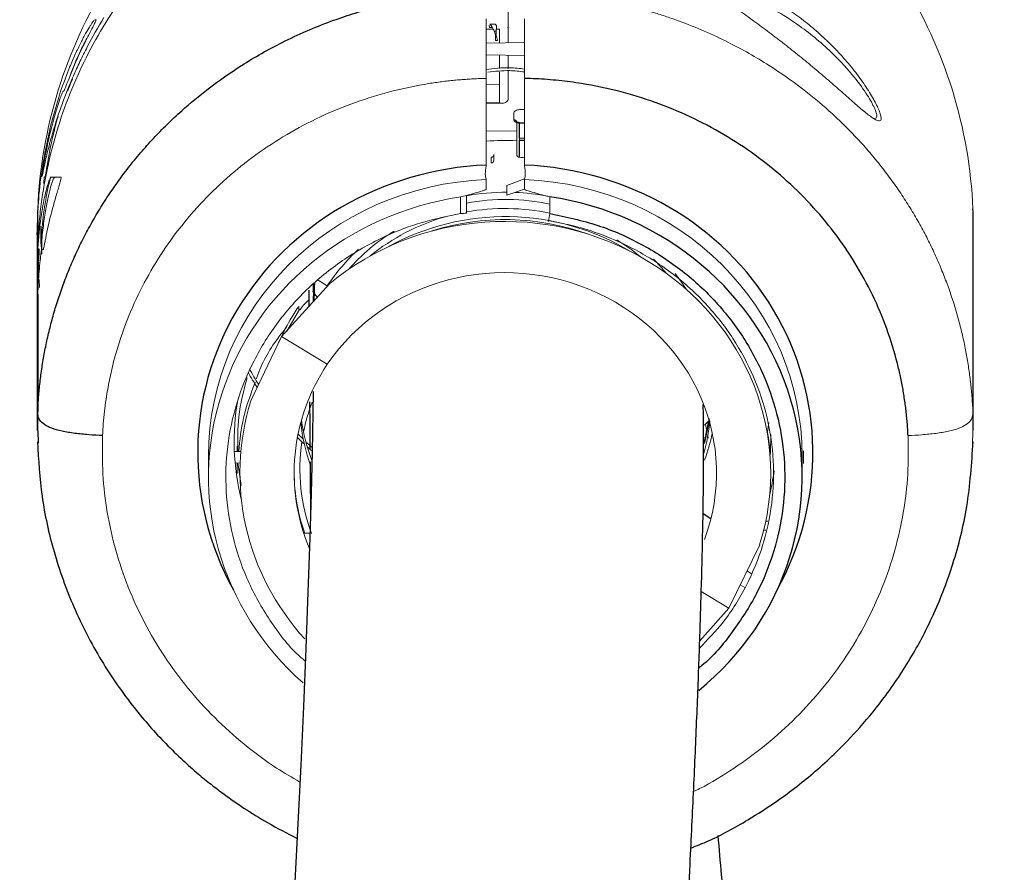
# Model space of a CAD drawing. Header units: millimetres. Extents: x 6 to 425, y 6 to 273.
# Tile 26 of 103: x 153.02 to 155.89, y 173.23 to 175.71. Entities that reach past the tile are written whole.
import ezdxf

# ---------------------------------------------------------------- set-up
doc = ezdxf.new("R2010")
doc.units = ezdxf.units.MM

msp = doc.modelspace()

# ---------------------------------------------------------------- linework, layer by layer
at = {"color": 144, "linetype": 'Continuous', "lineweight": 18}
for p, q in [((154.442, 175.816), (154.442, 175.6478)), ((154.3985, 175.6871), (154.3778, 175.687)), ((154.3873, 175.6918), (154.3868, 175.6989)), ((154.3873, 175.6918), (154.3928, 175.6918)), ((154.4037, 175.7017), (154.388, 175.7017)), ((154.3953, 175.6951), (154.3928, 175.6918)), ((154.4014, 175.6815), (154.4069, 175.6815)), ((154.4168, 175.6872), (154.4071, 175.6871)), ((154.4168, 175.6472), (154.4168, 175.6872)), ((154.4403, 175.6918), (154.442, 175.6918)), ((154.442, 175.7017), (154.441, 175.7017)), ((154.4049, 175.6539), (154.4104, 175.6539)), ((154.3778, 175.6465), (154.4894, 175.6483)), ((154.4894, 175.6098), (154.3778, 175.6125)), ((154.4168, 175.5719), (154.4168, 175.611)), ((154.442, 175.6103), (154.442, 175.5714)), ((154.442, 175.5648), (154.442, 175.4842)), ((154.3778, 175.2905), (154.3778, 175.5433)), ((154.4168, 175.5251), (154.4168, 175.5627)), ((154.4894, 175.2905), (154.4894, 175.5433)), ((154.3778, 175.5247), (154.4168, 175.5251)), ((154.4168, 175.5251), (154.4168, 175.4727)), ((154.4753, 175.4522), (154.4894, 175.4522)), ((154.4585, 175.4225), (154.4585, 175.4416)), ((154.4667, 175.4159), (154.4668, 175.4151)), ((154.4669, 175.4151), (154.4669, 175.3207)), ((154.4894, 175.4138), (154.4753, 175.414)), ((154.4753, 175.413), (154.4894, 175.4129)), ((154.3778, 175.39), (154.4669, 175.3893)), ((154.4894, 175.3687), (154.4753, 175.3685)), ((154.3922, 175.3131), (154.3922, 175.2964)), ((154.4003, 175.3044), (154.4003, 175.3207)), ((154.3778, 175.2484), (154.3778, 175.2201)), ((154.4897, 175.2499), (154.4379, 175.2309)), ((154.4894, 175.2484), (154.4894, 175.2201)), ((154.4379, 175.2309), (154.4379, 175.2023)), ((154.4379, 175.2023), (154.4894, 175.2201)), ((154.3032, 175.1487), (154.3032, 175.1975)), ((154.3201, 175.2013), (154.3201, 175.1502)), ((154.5639, 175.1975), (154.5639, 175.1487)), ((153.0682, 175.1623), (153.0682, 175.1476)), ((155.799, 174.5709), (155.799, 175.1623)), ((153.0682, 175.1026), (153.0682, 175.1533)), ((153.0682, 175.1026), (153.0682, 175.0841)), ((153.0682, 175.0605), (153.0682, 175.0841)), ((153.0769, 175.0902), (153.0769, 175.06)), ((153.077, 175.0794), (153.0786, 175.0528)), ((153.0682, 175.0597), (153.0682, 175.0344)), ((153.0707, 175.0169), (153.0682, 175.0594)), ((153.0718, 174.9714), (153.0701, 175.0234)), ((153.079, 175.0454), (153.0794, 175.0387)), ((153.0682, 174.9995), (153.0682, 174.9555)), ((153.0687, 174.9978), (153.0715, 174.9661)), ((153.0727, 174.9833), (153.0724, 174.9887)), ((153.0669, 174.9476), (153.0669, 174.8944)), ((153.0731, 174.9329), (153.0723, 174.9562)), ((153.7805, 174.7896), (153.9209, 174.9441)), ((153.8874, 174.9539), (153.9137, 174.9379)), ((153.9137, 174.9379), (153.9147, 174.9373)), ((153.0684, 174.8919), (153.0673, 174.9223)), ((153.0682, 174.9132), (153.0684, 174.8507)), ((153.7952, 174.8058), (153.8328, 174.8688)), ((153.7805, 174.7896), (153.6908, 174.6021)), ((153.9137, 174.7088), (153.7805, 174.7896)), ((153.0687, 174.5148), (153.0682, 174.5709)), ((155.799, 174.5709), (155.7985, 174.5144)), ((153.0691, 174.4784), (153.0687, 174.5148)), ((155.7985, 174.5144), (155.7981, 174.4746)), ((155.7981, 174.4738), (155.7985, 174.5144)), ((153.6614, 174.4542), (153.6424, 174.4545)), ((153.6503, 174.4701), (153.6503, 174.4544)), ((155.3046, 174.4191), (155.3046, 174.4558)), ((153.5669, 174.4407), (153.5669, 174.3796)), ((153.6447, 174.4204), (153.6592, 174.4207)), ((153.6503, 174.4205), (153.6503, 174.3895)), ((153.6529, 174.4206), (153.6624, 174.355)), ((155.1942, 174.2505), (155.2003, 174.2506)), ((155.1948, 174.2248), (155.1883, 174.2245)), ((155.0866, 173.9968), (155.1764, 174.1819)), ((155.1516, 174.0979), (155.1393, 174.1054)), ((155.0059, 174.0458), (155.0866, 173.9968)), ((155.1198, 174.0652), (155.1334, 174.0569)), ((155.0866, 173.9968), (155.0013, 173.9014))]:
    msp.add_line(p, q, dxfattribs=at)
at = {"color": 7, "linetype": 'Continuous', "lineweight": 25}
for p, q in [((154.3778, 175.4724), (154.4168, 175.4727)), ((154.4753, 175.3685), (154.4753, 175.413)), ((154.4753, 175.3627), (154.4894, 175.3629)), ((154.4753, 175.3131), (154.4753, 175.3627)), ((153.0669, 175.1041), (153.0669, 175.0902)), ((155.8003, 174.5156), (155.8003, 175.1041)), ((153.0669, 175.0902), (153.0669, 175.0605)), ((153.0672, 175.0789), (153.067, 175.0935)), ((153.0669, 175.0605), (153.0669, 175.0266)), ((153.068, 175.049), (153.0675, 175.0633)), ((153.0669, 175.0262), (153.0669, 174.9476)), ((153.0692, 175.0251), (153.0684, 175.0416)), ((153.0716, 174.9916), (153.0708, 175.0012)), ((153.8745, 174.893), (153.8732, 174.9426)), ((153.0682, 174.9132), (153.0682, 174.5709)), ((153.8726, 174.9085), (153.8728, 174.8911)), ((153.0669, 174.8944), (153.0669, 174.8552)), ((153.0669, 174.8552), (153.0669, 174.5156)), ((153.0687, 174.5148), (153.0691, 174.4783)), ((155.0127, 174.4583), (155.0127, 174.4624)), ((155.3003, 174.3796), (155.3003, 174.4407)), ((155.034, 174.2579), (155.0109, 174.2719)), ((153.863, 174.2148), (153.845, 174.2157))]:
    msp.add_line(p, q, dxfattribs=at)
at = {"color": 144, "linetype": 'Continuous', "lineweight": 18, "flags": 128}
for points in [[(154.4252, 175.471), (154.4083, 175.4709), (154.3778, 175.4709)], [(154.5592, 175.128), (154.5592, 175.1265), (154.5594, 175.1263), (154.5597, 175.1273), (154.5603, 175.1296), (154.5611, 175.1331), (154.5619, 175.1375), (154.5629, 175.1428), (154.5639, 175.1487)], [(153.8328, 174.8688), (153.831, 174.8706), (153.8297, 174.8724), (153.8289, 174.8738), (153.8286, 174.875), (153.8289, 174.8759), (153.8297, 174.8764), (153.831, 174.8765), (153.8328, 174.8762)]]:
    msp.add_lwpolyline(points, dxfattribs=at)
at = {"color": 7, "linetype": 'Continuous', "lineweight": 25, "flags": 128}
msp.add_lwpolyline([(153.8724, 174.6296), (153.8715, 174.5657), (153.8694, 174.4534), (153.8664, 174.3319), (153.8626, 174.2025), (153.8573, 174.0436), (153.8511, 173.8785), (153.844, 173.7093), (153.8362, 173.5382), (153.8278, 173.3672), (153.819, 173.1981), (153.8053, 172.9519), (153.7915, 172.7194), (153.7781, 172.5054), (153.7656, 172.3141), (153.7543, 172.148), (153.7429, 171.9855), (153.7308, 171.8169), (153.7178, 171.6421), (153.6869, 171.2446), (153.6518, 170.8167), (153.612, 170.357)], dxfattribs=at)
at = {"color": 144, "linetype": 'Continuous', "lineweight": 18}
for centre, radius, start, end in [((154.4336, 175.1041), 1.3667, 147.9948, 177.5615), ((154.4336, 175.1041), 1.3667, 2.4385, 32.0053), ((154.459, 175.4145), 0.00795, 4.3325, 93.343), ((154.243, 175.4156), 0.2324, 359.37, 359.817), ((154.392, 175.3046), 0.00824, 271.4784, 358.5926), ((154.4335, 174.4304), 0.7094, 58.7833, 119.1488), ((154.3032, 175.2423), 0.0937, 270.0277, 280.4145), ((154.4336, 174.4237), 0.7075, 69.9023, 107.8035), ((154.4337, 175.1041), 0.8601, 209.1352, 212.6126), ((154.4336, 175.1041), 0.8517, 208.6907, 212.2692), ((154.4339, 175.1041), 0.8164, 315.4354, 316.9239), ((154.4336, 175.1041), 0.8517, 224.6216, 226.163), ((154.4337, 175.1041), 0.8601, 225.0009, 226.9628), ((154.4336, 175.1041), 0.8517, 226.8476, 228.4033), ((154.4337, 175.1041), 0.8432, 313.6256, 314.0629), ((154.4337, 175.1041), 0.8601, 227.7429, 228.8866)]:
    msp.add_arc(centre, radius, start, end, dxfattribs=at)
at = {"color": 7, "linetype": 'Continuous', "lineweight": 25}
for start, end in [(177.5615, 180), (0, 2.4385)]:
    msp.add_arc((154.4336, 175.1041), 1.3667, start, end, dxfattribs=at)
at = {"color": 144, "linetype": 'Continuous', "lineweight": 18}
for centre, major_axis, ratio, start_param, end_param in [((154.4336, 174.6224), (0.7746, 0.0256), 0.954422, 1.496281, 1.611324), ((154.4754, 175.3711), (0.00012, 0.00847), 0.004391, 1.888834, 3.141721), ((154.3918, 175.3207), (0.00847, 0), 0.894816, 4.764983, 6.283185), ((154.4754, 175.3207), (0.00847, 0), 0.894816, 3.141593, 4.659795), ((154.4336, 173.8921), (0.005, 1.4227), 0.552928, 6.218586, 6.236469), ((154.4336, 174.4259), (0.8557, -0.1452), 0.947185, 1.794511, 3.300916), ((154.4336, 174.4259), (0.8557, 0.1452), 0.947185, 6.123862, 7.630267), ((154.4336, 174.3843), (0.8655, 0.0482), 0.949629, 1.668938, 3.910315), ((154.4336, 174.4069), (0.7109, 0.6075), 0.815887, 1.039466, 1.093268), ((154.4334, 174.6221), (0.6166, 0.0204), 0.954422, 1.532078, 1.724028), ((154.4336, 174.6171), (0.5997, 0.0204), 0.954546, 1.319314, 1.728593), ((154.4334, 174.6221), (0.6166, 0.0204), 0.954422, 1.335706, 1.493815), ((154.4336, 174.4069), (0.7109, -0.6075), 0.815887, 2.048325, 2.102127), ((154.4336, 174.3932), (0.7747, -0.0214), 0.945245, 6.019875, 8.602962), ((154.4336, 174.5964), (0.5998, -0.017), 0.945111, 1.378534, 1.787814), ((154.4336, 174.5964), (0.5998, -0.017), 0.945111, 1.893633, 2.314481), ((154.4336, 174.6171), (0.5997, 0.0204), 0.954546, 2.110191, 2.407739), ((154.4334, 174.393), (0.6167, -0.017), 0.945245, 5.969426, 8.881736), ((154.4336, 174.5964), (0.5998, -0.017), 0.945111, 0.881152, 1.024514), ((154.4334, 174.6221), (0.6166, 0.0204), 0.954422, 2.30732, 2.54098), ((154.4336, 174.6171), (0.5997, 0.0204), 0.954546, 0.637217, 0.733493), ((154.4334, 174.6221), (0.6166, 0.0204), 0.954422, 0.511301, 0.604738), ((154.4337, 174.3934), (0.6166, 0.0204), 0.954422, 2.541938, 3.490616), ((154.4336, 174.3932), (0.7746, 0.0256), 0.954422, 2.820711, 3.824134), ((154.4337, 174.482), (0.7917, -0.0218), 0.945245, 3.005442, 3.396115), ((154.4336, 174.4071), (0.5991, 0.0343), 0.949613, 2.739797, 2.896979), ((154.4336, 174.5964), (0.5997, 0.0204), 0.954546, 3.206393, 3.433659), ((154.4336, 174.6171), (0.5998, -0.017), 0.945111, 3.296391, 3.511315), ((154.4336, 174.6257), (0.5991, 0.0343), 0.949613, 5.96381, 6.077075), ((154.4336, 174.5964), (0.5998, -0.017), 0.945111, 6.048154, 6.219245), ((154.4336, 174.6171), (0.5997, 0.0204), 0.954546, 6.000623, 6.130321), ((154.4336, 174.4071), (0.5991, -0.0343), 0.949613, 0.243659, 0.284059), ((154.4336, 174.6224), (0.7746, 0.0256), 0.954422, 6.097282, 6.135571), ((154.4334, 174.6221), (0.6166, 0.0204), 0.954422, 5.913695, 6.051815), ((154.4336, 174.4071), (0.5991, -0.0343), 0.949613, 0.210711, 0.22844), ((154.4336, 174.4018), (0.7739, -0.0431), 0.949629, 0.11522, 0.207256), ((154.4336, 174.485), (0.7739, 0.044), 0.949617, 6.16682, 6.248291), ((154.4336, 174.4071), (0.5991, 0.0343), 0.949613, 2.948767, 3.425927), ((154.4336, 174.4071), (0.5991, 0.0343), 0.949613, 2.91947, 2.930882), ((154.4339, 174.4018), (0.6161, 0.0343), 0.949629, 3.075275, 3.406317), ((154.4333, 174.4903), (0.7908, 0.044), 0.949629, 6.002625, 6.100783)]:
    msp.add_ellipse(centre, major_axis=major_axis, ratio=ratio, start_param=start_param, end_param=end_param, dxfattribs=at)
at = {"color": 7, "linetype": 'Continuous', "lineweight": 25}
for centre, major_axis, ratio, start_param, end_param in [((154.4353, 174.4363), (0.8894, -0.1456), 0.947378, 1.788567, 3.781543), ((154.4318, 174.4363), (0.8894, 0.1456), 0.947378, 5.643235, 7.636211), ((154.4336, 174.3843), (0.8655, -0.0482), 0.949629, 5.475017, 7.75584)]:
    msp.add_ellipse(centre, major_axis=major_axis, ratio=ratio, start_param=start_param, end_param=end_param, dxfattribs=at)
at = {"color": 144, "linetype": 'Continuous', "lineweight": 18}
for points, knots in [([(153.4156, 175.9047), (153.3628, 175.8463), (153.3159, 175.7843), (153.2539, 175.6861), (153.2347, 175.6525), (153.199, 175.5835), (153.1826, 175.5481), (153.1379, 175.4394), (153.1149, 175.3655), (153.09, 175.2525), (153.0833, 175.2144), (153.0758, 175.1568), (153.0736, 175.1375), (153.0703, 175.0987), (153.069, 175.0792), (153.0682, 175.0597)], [0, 0, 0, 0, 0.25, 0.25, 0.375, 0.375, 0.5, 0.5, 0.75, 0.75, 0.875, 0.875, 0.9375, 0.9375, 1, 1, 1, 1]), ([(155.0835, 175.8363), (155.0977, 175.8313), (155.1122, 175.8256), (155.1417, 175.8128), (155.1567, 175.8057), (155.2014, 175.7826), (155.231, 175.7649), (155.2751, 175.7347), (155.2897, 175.7241), (155.3188, 175.7014), (155.333, 175.6895), (155.3609, 175.6649), (155.3745, 175.6521), (155.4011, 175.6254), (155.414, 175.6114), (155.4385, 175.5834), (155.4501, 175.5692), (155.4664, 175.5477), (155.4717, 175.5405), (155.4816, 175.5264), (155.4863, 175.5195), (155.4996, 175.499), (155.5074, 175.4858), (155.5167, 175.4681), (155.5195, 175.4625), (155.5241, 175.4521), (155.5261, 175.4473), (155.529, 175.4389), (155.53, 175.4352), (155.5311, 175.4288), (155.5312, 175.4262), (155.5305, 175.4222), (155.5297, 175.4208), (155.5271, 175.4192), (155.5254, 175.4191), (155.5189, 175.4203), (155.513, 175.4235), (155.4981, 175.4336), (155.4894, 175.4404), (155.4698, 175.4567), (155.4591, 175.4659), (155.4364, 175.4859), (155.4243, 175.4966), (155.3987, 175.5191), (155.3855, 175.5306), (155.3585, 175.5539), (155.3447, 175.5657), (155.3163, 175.5894), (155.3017, 175.6013), (155.2726, 175.6248), (155.258, 175.6364), (155.2285, 175.6593), (155.2137, 175.6705), (155.1839, 175.6928), (155.1689, 175.7038), (155.1391, 175.7254), (155.1244, 175.7358), (155.0955, 175.7564), (155.0813, 175.7664), (155.0536, 175.7861), (155.0403, 175.7956), (155.0222, 175.8094), (155.0165, 175.8139), (155.0062, 175.8225), (155.0016, 175.8266), (154.9959, 175.8325), (154.9942, 175.8344), (154.9914, 175.838), (154.9903, 175.8397), (154.9887, 175.8428), (154.9882, 175.8443), (154.9879, 175.8469), (154.988, 175.848), (154.9896, 175.851), (154.9919, 175.8525), (154.9986, 175.8541), (155.0028, 175.8543), (155.0176, 175.8537), (155.0296, 175.8517), (155.0554, 175.8454), (155.0693, 175.8413), (155.0835, 175.8363)], [0, 0, 0, 0, 0.03125, 0.03125, 0.0625, 0.0625, 0.125, 0.125, 0.15625, 0.15625, 0.1875, 0.1875, 0.21875, 0.21875, 0.25, 0.25, 0.28125, 0.28125, 0.296875, 0.296875, 0.3125, 0.3125, 0.34375, 0.34375, 0.359375, 0.359375, 0.375, 0.375, 0.390625, 0.390625, 0.40625, 0.40625, 0.421875, 0.421875, 0.4375, 0.4375, 0.46875, 0.46875, 0.5, 0.5, 0.53125, 0.53125, 0.5625, 0.5625, 0.59375, 0.59375, 0.625, 0.625, 0.65625, 0.65625, 0.6875, 0.6875, 0.71875, 0.71875, 0.75, 0.75, 0.78125, 0.78125, 0.8125, 0.8125, 0.84375, 0.84375, 0.859375, 0.859375, 0.875, 0.875, 0.882812, 0.882812, 0.890625, 0.890625, 0.898437, 0.898437, 0.90625, 0.90625, 0.921875, 0.921875, 0.9375, 0.9375, 0.96875, 0.96875, 1, 1, 1, 1]), ([(154.4894, 175.7964), (154.4965, 175.7962), (154.5111, 175.7957), (154.5338, 175.7946), (154.5578, 175.7931), (154.5832, 175.791), (154.6099, 175.7884), (154.6379, 175.785), (154.6671, 175.7809), (154.6977, 175.7759), (154.7295, 175.7701), (154.7624, 175.7632), (154.7965, 175.7552), (154.8317, 175.7459), (154.8679, 175.7354), (154.9051, 175.7235), (154.9789, 175.6976), (155.081, 175.6534), (155.2001, 175.5859), (155.2975, 175.5178), (155.3679, 175.4593), (155.4192, 175.4114), (155.4575, 175.3724), (155.4935, 175.3325), (155.5273, 175.2918), (155.559, 175.2503), (155.5885, 175.2083), (155.6158, 175.1658), (155.6411, 175.1229), (155.6642, 175.0797), (155.6854, 175.0364), (155.7045, 174.993), (155.7217, 174.9495), (155.7371, 174.9062), (155.7506, 174.863), (155.7624, 174.8201), (155.7724, 174.7775), (155.7808, 174.7352), (155.7876, 174.6934), (155.7929, 174.6521), (155.7968, 174.6113), (155.7983, 174.5843), (155.799, 174.5709)], [0, 0, 0, 0, 0.010491, 0.021667, 0.033528, 0.046073, 0.059304, 0.073219, 0.087819, 0.103103, 0.119072, 0.135726, 0.153065, 0.171088, 0.189797, 0.209189, 0.229267, 0.306615, 0.375185, 0.434974, 0.485981, 0.51411, 0.541874, 0.569272, 0.596305, 0.622973, 0.649276, 0.675213, 0.700785, 0.725992, 0.750833, 0.77531, 0.799421, 0.823167, 0.846548, 0.869565, 0.892216, 0.914502, 0.936424, 0.957981, 0.979173, 1, 1, 1, 1]), ([(155.5121, 175.4264), (155.515, 175.4276), (155.5213, 175.4301), (155.5134, 175.4552), (155.4911, 175.4955), (155.4508, 175.5516), (155.3845, 175.6242), (155.3034, 175.6915), (155.2192, 175.745), (155.1455, 175.7824), (155.0987, 175.7989), (155.0763, 175.8067)], [0, 0, 0, 0, 0.074747, 0.156879, 0.239294, 0.337579, 0.464208, 0.637021, 0.761349, 0.88575, 1, 1, 1, 1]), ([(153.0801, 175.256), (153.0805, 175.2563), (153.0813, 175.2596), (153.0841, 175.2724), (153.0861, 175.2819), (153.0915, 175.3064), (153.0949, 175.3213), (153.1016, 175.3477), (153.1041, 175.3572), (153.1097, 175.3772), (153.1127, 175.3877), (153.1228, 175.4207), (153.1307, 175.4446), (153.1448, 175.4831), (153.1499, 175.4963), (153.1606, 175.5231), (153.1663, 175.5367), (153.1784, 175.5642), (153.1848, 175.5782), (153.1983, 175.6065), (153.2055, 175.6209), (153.2279, 175.6641), (153.244, 175.6928), (153.2614, 175.7215)], [0, 0, 0, 0, 0.125, 0.125, 0.25, 0.25, 0.375, 0.375, 0.4375, 0.4375, 0.5, 0.5, 0.625, 0.625, 0.6875, 0.6875, 0.75, 0.75, 0.8125, 0.8125, 0.875, 0.875, 1, 1, 1, 1]), ([(153.1256, 175.4752), (153.1355, 175.5075), (153.1462, 175.5375), (153.16, 175.5724), (153.1628, 175.5792), (153.1683, 175.5923), (153.1711, 175.5987), (153.1792, 175.6171), (153.1846, 175.6286), (153.195, 175.6498), (153.2001, 175.6596), (153.2094, 175.6767), (153.2136, 175.6842), (153.2194, 175.6936), (153.2211, 175.6965), (153.2245, 175.7017), (153.226, 175.7039), (153.2301, 175.7097), (153.2322, 175.7122), (153.2335, 175.7133)], [0, 0, 0, 0, 0.25, 0.25, 0.3125, 0.3125, 0.375, 0.375, 0.5, 0.5, 0.625, 0.625, 0.75, 0.75, 0.8125, 0.8125, 0.875, 0.875, 1, 1, 1, 1]), ([(153.2392, 175.7147), (153.2394, 175.7147), (153.2391, 175.7137), (153.2374, 175.7099), (153.236, 175.7072), (153.2312, 175.6976), (153.2269, 175.6895), (153.2228, 175.6818)], [0, 0, 0, 0, 0.25, 0.25, 0.5, 0.5, 1, 1, 1, 1]), ([(154.3778, 175.6964), (154.3778, 175.6981), (154.3778, 175.7017), (154.3778, 175.7068), (154.3778, 175.7119), (154.3778, 175.7152), (154.3778, 175.7168)], [0, 0, 0, 0, 0.249239, 0.498602, 0.748661, 1, 1, 1, 1]), ([(154.4894, 175.7168), (154.4894, 175.7152), (154.4894, 175.7119), (154.4894, 175.7068), (154.4894, 175.7017), (154.4894, 175.6981), (154.4894, 175.6964)], [0, 0, 0, 0, 0.25134, 0.501399, 0.750762, 1, 1, 1, 1]), ([(154.3778, 175.6689), (154.3778, 175.6713), (154.3778, 175.676), (154.3778, 175.683), (154.3778, 175.6898), (154.3778, 175.6942), (154.3778, 175.6964)], [0, 0, 0, 0, 0.254882, 0.506288, 0.754511, 1, 1, 1, 1]), ([(154.388, 175.7005), (154.3888, 175.7005), (154.3906, 175.7005), (154.3963, 175.6915), (154.4004, 175.6835), (154.4014, 175.6815)], [0, 0, 0, 0, 0.336118, 0.837999, 1, 1, 1, 1]), ([(154.4014, 175.6815), (154.4029, 175.6785), (154.404, 175.6744), (154.4051, 175.6647), (154.4053, 175.6593), (154.4049, 175.6539)], [0, 0, 0, 0, 0.5, 0.5, 1, 1, 1, 1]), ([(154.4069, 175.6815), (154.4075, 175.6875), (154.4085, 175.6992), (154.4053, 175.7007), (154.4037, 175.7014)], [0, 0, 0, 0, 0.514765, 1, 1, 1, 1]), ([(154.4104, 175.6539), (154.4089, 175.6591), (154.4078, 175.6644), (154.4067, 175.6742), (154.4066, 175.6784), (154.4069, 175.6815)], [0, 0, 0, 0, 0.5, 0.5, 1, 1, 1, 1]), ([(154.4894, 175.6964), (154.4894, 175.6946), (154.4894, 175.6911), (154.4894, 175.6857), (154.4894, 175.6802), (154.4894, 175.6746), (154.4894, 175.6708), (154.4894, 175.6689)], [0, 0, 0, 0, 0.196194, 0.39407, 0.59388, 0.795814, 1, 1, 1, 1]), ([(153.2086, 175.6535), (153.2062, 175.6493), (153.1942, 175.6276), (153.176, 175.5894), (153.1633, 175.5528), (153.1619, 175.5486)], [0, 0, 0, 0, 0.175798, 0.907646, 1, 1, 1, 1]), ([(154.3778, 175.6345), (154.3778, 175.6369), (154.3778, 175.6416), (154.3778, 175.6487), (154.3778, 175.6555), (154.3778, 175.6623), (154.3778, 175.6667), (154.3778, 175.6689)], [0, 0, 0, 0, 0.207462, 0.411316, 0.611407, 0.807643, 1, 1, 1, 1]), ([(154.4894, 175.6689), (154.4894, 175.6667), (154.4894, 175.6623), (154.4894, 175.6555), (154.4894, 175.6486), (154.4894, 175.6416), (154.4894, 175.6369), (154.4894, 175.6345)], [0, 0, 0, 0, 0.192344, 0.388574, 0.588666, 0.792527, 1, 1, 1, 1]), ([(154.3778, 175.5433), (154.3778, 175.5514), (154.3778, 175.5662), (154.3778, 175.5865), (154.3778, 175.604), (154.3778, 175.6195), (154.3778, 175.6296), (154.3778, 175.6345)], [0, 0, 0, 0, 0.270366, 0.499597, 0.675124, 0.842248, 1, 1, 1, 1]), ([(154.4894, 175.6345), (154.4894, 175.6321), (154.4894, 175.6272), (154.4894, 175.6197), (154.4894, 175.6121), (154.4894, 175.6043), (154.4894, 175.5964), (154.4894, 175.5841), (154.4894, 175.5663), (154.4894, 175.5514), (154.4894, 175.5433)], [0, 0, 0, 0, 0.077383, 0.157187, 0.239317, 0.323658, 0.410082, 0.498454, 0.728547, 1, 1, 1, 1]), ([(154.3765, 175.5694), (154.3999, 175.5723), (154.4375, 175.5769), (154.4751, 175.5724), (154.4894, 175.5707)], [0, 0, 0, 0, 0.62051, 1, 1, 1, 1]), ([(154.4894, 175.5622), (154.4751, 175.5639), (154.4394, 175.5683), (154.4037, 175.5639), (154.3823, 175.5613)], [0, 0, 0, 0, 0.400623, 1, 1, 1, 1]), ([(153.1586, 175.5412), (153.155, 175.532), (153.1517, 175.5234), (153.1479, 175.5139), (153.1468, 175.5113), (153.1453, 175.5078), (153.1448, 175.5068), (153.1446, 175.5067)], [0, 0, 0, 0, 0.5, 0.5, 0.75, 0.75, 1, 1, 1, 1]), ([(153.1553, 175.5069), (153.1555, 175.507), (153.156, 175.508), (153.1575, 175.5115), (153.1586, 175.5141), (153.1624, 175.5235), (153.1657, 175.5321), (153.1693, 175.5412)], [0, 0, 0, 0, 0.25, 0.25, 0.5, 0.5, 1, 1, 1, 1]), ([(154.3778, 175.5433), (154.3716, 175.5432), (154.3592, 175.5429), (154.3405, 175.542), (154.3219, 175.5409), (154.3033, 175.5395), (154.2848, 175.5379), (154.2662, 175.5359), (154.2477, 175.5337), (154.2292, 175.5311), (154.1801, 175.5237), (154.1013, 175.5073), (153.9951, 175.4747), (153.8927, 175.4325), (153.7953, 175.3811), (153.7037, 175.3211), (153.6189, 175.2529), (153.5411, 175.177), (153.4717, 175.0943), (153.4109, 175.0056), (153.3597, 174.9116), (153.3181, 174.8131), (153.2937, 174.7336), (153.2801, 174.676), (153.2732, 174.6412), (153.2674, 174.6062), (153.2629, 174.5711), (153.2594, 174.5358), (153.2582, 174.5122), (153.2575, 174.5004)], [0, 0, 0, 0, 0.010754, 0.021506, 0.032257, 0.043011, 0.05377, 0.064538, 0.075316, 0.086108, 0.096916, 0.161333, 0.225782, 0.290399, 0.355036, 0.419373, 0.483721, 0.548297, 0.613155, 0.67732, 0.741787, 0.806517, 0.871021, 0.892572, 0.914071, 0.935541, 0.957005, 0.978484, 1, 1, 1, 1]), ([(153.1416, 175.5052), (153.1409, 175.504), (153.1398, 175.5013), (153.1365, 175.4929), (153.1345, 175.4875), (153.1299, 175.4742), (153.1275, 175.4667), (153.1222, 175.45), (153.1196, 175.4412), (153.117, 175.4319)], [0, 0, 0, 0, 0.25, 0.25, 0.5, 0.5, 0.75, 0.75, 1, 1, 1, 1]), ([(154.4252, 175.471), (154.4297, 175.471), (154.4341, 175.4724), (154.4402, 175.4773), (154.442, 175.4807), (154.442, 175.4842)], [0, 0, 0, 0, 0.5, 0.5, 1, 1, 1, 1]), ([(154.4753, 175.4522), (154.4709, 175.4522), (154.4666, 175.451), (154.4603, 175.4471), (154.4585, 175.4443), (154.4585, 175.4416)], [0, 0, 0, 0, 0.5, 0.5, 1, 1, 1, 1]), ([(154.4753, 175.4149), (154.4749, 175.4149), (154.4734, 175.4148), (154.4708, 175.4152), (154.4682, 175.4159), (154.4665, 175.4168), (154.4664, 175.4169), (154.4664, 175.417)], [0, 0, 0, 0, 0.0809243, 0.317088, 0.5508353, 0.7801552, 1, 1, 1, 1]), ([(154.4753, 175.413), (154.474, 175.413), (154.4727, 175.4131), (154.4706, 175.4133), (154.4697, 175.4135), (154.4676, 175.414), (154.4669, 175.4145), (154.4669, 175.4151)], [0, 0, 0, 0, 0.25, 0.25, 0.5, 0.5, 1, 1, 1, 1]), ([(154.3774, 175.2499), (154.3767, 175.2514), (154.3762, 175.2535), (154.3754, 175.2587), (154.3752, 175.2617), (154.3753, 175.2718), (154.3761, 175.2795), (154.3775, 175.2868)], [0, 0, 0, 0, 0.25, 0.25, 0.5, 0.5, 1, 1, 1, 1]), ([(154.4897, 175.2868), (154.4911, 175.2795), (154.4919, 175.2718), (154.4919, 175.2583), (154.4911, 175.253), (154.4897, 175.2499)], [0, 0, 0, 0, 0.5, 0.5, 1, 1, 1, 1]), ([(153.0682, 175.0344), (153.0697, 175.0676), (153.0724, 175.0979), (153.0795, 175.1528), (153.0837, 175.1761), (153.0901, 175.205), (153.0922, 175.2137), (153.0962, 175.2285), (153.0981, 175.2347), (153.1015, 175.2447), (153.103, 175.2485), (153.1057, 175.2537), (153.1067, 175.2549), (153.1075, 175.2549)], [0, 0, 0, 0, 0.25, 0.25, 0.5, 0.5, 0.625, 0.625, 0.75, 0.75, 0.875, 0.875, 1, 1, 1, 1]), ([(153.0753, 175.2379), (153.0759, 175.2433), (153.0764, 175.2478), (153.0773, 175.254), (153.0775, 175.2557), (153.0776, 175.2557)], [0, 0, 0, 0, 0.5, 0.5, 1, 1, 1, 1]), ([(153.1177, 175.2548), (153.1165, 175.2536), (153.1142, 175.2514), (153.1078, 175.2338), (153.1003, 175.2061), (153.0923, 175.1684), (153.0852, 175.1208), (153.0804, 175.0785), (153.0793, 175.0507), (153.079, 175.0437)], [0, 0, 0, 0, 0.157, 0.314021, 0.470919, 0.627821, 0.786982, 0.946117, 1, 1, 1, 1]), ([(153.0804, 175.0303), (153.0799, 175.0534), (153.0782, 175.1294), (153.0942, 175.2041), (153.1053, 175.2562)], [0, 0, 0, 0, 0.3032498, 1, 1, 1, 1]), ([(153.0876, 175.2556), (153.0876, 175.2556), (153.0875, 175.2552), (153.0873, 175.2535), (153.0871, 175.2523), (153.0865, 175.2477), (153.0859, 175.2432), (153.0853, 175.2379)], [0, 0, 0, 0, 0.25, 0.25, 0.5, 0.5, 1, 1, 1, 1]), ([(153.136, 175.2547), (153.1363, 175.255), (153.1365, 175.255), (153.1366, 175.2543), (153.1366, 175.2537), (153.1362, 175.2509), (153.1355, 175.2479), (153.1335, 175.2402), (153.1322, 175.2356), (153.1294, 175.2258), (153.1278, 175.2206), (153.1263, 175.2155)], [0, 0, 0, 0, 0.125, 0.125, 0.25, 0.25, 0.5, 0.5, 0.75, 0.75, 1, 1, 1, 1]), ([(154.3665, 175.2148), (154.3692, 175.2155), (154.3716, 175.2163), (154.3748, 175.2176), (154.3757, 175.2181), (154.3772, 175.2191), (154.3778, 175.2196), (154.3778, 175.2201)], [0, 0, 0, 0, 0.5, 0.5, 0.75, 0.75, 1, 1, 1, 1]), ([(154.4894, 175.2201), (154.4894, 175.2196), (154.4899, 175.2191), (154.4915, 175.2181), (154.4924, 175.2176), (154.4956, 175.2163), (154.498, 175.2155), (154.5007, 175.2148)], [0, 0, 0, 0, 0.25, 0.25, 0.5, 0.5, 1, 1, 1, 1]), ([(153.8495, 173.8418), (153.841, 173.8492), (153.7987, 173.886), (153.7392, 173.9672), (153.6753, 174.0827), (153.6337, 174.2078), (153.6149, 174.3376), (153.619, 174.4689), (153.6467, 174.5978), (153.6963, 174.7206), (153.7672, 174.8337), (153.8567, 174.9343), (153.9629, 175.019), (154.0758, 175.0821), (154.1903, 175.126), (154.2656, 175.1411), (154.3032, 175.1487)], [0, 0, 0, 0, 0.019573, 0.096939, 0.174214, 0.251489, 0.328859, 0.406229, 0.483598, 0.560967, 0.638347, 0.715728, 0.793121, 0.870514, 0.935257, 1, 1, 1, 1]), ([(153.067, 175.0793), (153.0669, 175.0837), (153.0669, 175.0892), (153.0669, 175.1007), (153.067, 175.1065), (153.0671, 175.1115)], [0, 0, 0, 0, 0.5, 0.5, 1, 1, 1, 1]), ([(153.0771, 175.1114), (153.077, 175.1065), (153.0769, 175.1006), (153.0769, 175.0893), (153.0769, 175.0838), (153.077, 175.0794)], [0, 0, 0, 0, 0.5, 0.5, 1, 1, 1, 1]), ([(155.0006, 173.8796), (155.0245, 173.9045), (155.0781, 173.9602), (155.1406, 174.0621), (155.1887, 174.179), (155.2153, 174.3023), (155.2194, 174.4282), (155.2017, 174.5531), (155.1616, 174.6735), (155.1014, 174.7861), (155.0217, 174.8873), (154.9257, 174.9748), (154.8155, 175.0456), (154.7106, 175.091), (154.624, 175.1162), (154.5785, 175.1244), (154.5592, 175.128)], [0, 0, 0, 0, 0.062762, 0.140513, 0.218273, 0.296034, 0.373794, 0.451554, 0.52935, 0.607146, 0.68494, 0.762733, 0.840522, 0.91831, 0.965256, 1, 1, 1, 1]), ([(153.0682, 175.1026), (153.0676, 175.0852), (153.0668, 175.0626), (153.067, 175.0565), (153.067, 175.0551)], [0, 0, 0, 0, 0.7641807, 1, 1, 1, 1]), ([(153.0915, 175.0767), (153.0907, 175.0722), (153.0898, 175.0679), (153.0882, 175.0599), (153.0875, 175.0563), (153.0856, 175.0473), (153.0848, 175.0438), (153.0845, 175.0438)], [0, 0, 0, 0, 0.25, 0.25, 0.5, 0.5, 1, 1, 1, 1]), ([(153.0682, 174.9995), (153.0686, 175.0077), (153.069, 175.0149), (153.0698, 175.0245), (153.0701, 175.0275), (153.0706, 175.0329), (153.0708, 175.0354), (153.0715, 175.0415), (153.0719, 175.0442), (153.0725, 175.0463), (153.0726, 175.0457), (153.0726, 175.0416), (153.0725, 175.0379), (153.0721, 175.0304), (153.0719, 175.0276), (153.0716, 175.0212), (153.0714, 175.0177), (153.0707, 175.0063), (153.0702, 174.9977), (153.0694, 174.983), (153.0691, 174.9778), (153.0686, 174.967), (153.0684, 174.9614), (153.0682, 174.9555)], [0, 0, 0, 0, 0.125, 0.125, 0.1875, 0.1875, 0.25, 0.25, 0.375, 0.375, 0.5, 0.5, 0.625, 0.625, 0.6875, 0.6875, 0.75, 0.75, 0.875, 0.875, 0.9375, 0.9375, 1, 1, 1, 1]), ([(153.079, 175.0437), (153.0783, 175.0384), (153.0777, 175.0332), (153.0765, 175.0226), (153.0759, 175.0173), (153.0743, 175.0013), (153.0733, 174.9906), (153.0705, 174.958), (153.0691, 174.9358), (153.0682, 174.9132)], [0, 0, 0, 0, 0.125, 0.125, 0.25, 0.25, 0.5, 0.5, 1, 1, 1, 1]), ([(153.0671, 174.9421), (153.0671, 174.9547), (153.0671, 174.9765), (153.0678, 174.9927), (153.0682, 174.9995)], [0, 0, 0, 0, 0.579973, 1, 1, 1, 1]), ([(153.0682, 174.9555), (153.0676, 174.9406), (153.0668, 174.9207), (153.0671, 174.8997), (153.0672, 174.8944)], [0, 0, 0, 0, 0.747353, 1, 1, 1, 1]), ([(153.8288, 174.8758), (153.8207, 174.8634), (153.7991, 174.8303), (153.7826, 174.7946), (153.7723, 174.7724)], [0, 0, 0, 0, 0.37694, 1, 1, 1, 1]), ([(153.8346, 174.8681), (153.8385, 174.8735), (153.8457, 174.8836), (153.8553, 174.8917), (153.8597, 174.8955)], [0, 0, 0, 0, 0.534748, 1, 1, 1, 1]), ([(153.7068, 174.6667), (153.7073, 174.668), (153.7209, 174.7098), (153.7501, 174.7615), (153.7859, 174.8061), (153.7945, 174.8168)], [0, 0, 0, 0, 0.023576, 0.764242, 1, 1, 1, 1]), ([(153.6798, 174.6696), (153.6698, 174.6317), (153.6512, 174.5611), (153.6519, 174.4881), (153.6522, 174.4544)], [0, 0, 0, 0, 0.5372181, 1, 1, 1, 1]), ([(153.6552, 174.4543), (153.6585, 174.4873), (153.6655, 174.5566), (153.6905, 174.6223), (153.7036, 174.6567)], [0, 0, 0, 0, 0.475235, 1, 1, 1, 1]), ([(155.799, 174.5709), (155.799, 174.5667), (155.799, 174.5624), (155.7973, 174.5538), (155.7956, 174.5494), (155.7896, 174.5408), (155.7853, 174.5365), (155.7738, 174.5287), (155.7666, 174.525), (155.7493, 174.5186), (155.739, 174.5157), (155.7162, 174.5108), (155.7035, 174.5087), (155.6773, 174.5053), (155.6636, 174.504), (155.6365, 174.5019), (155.6231, 174.5011), (155.6097, 174.5004)], [0, 0, 0, 0, 0.125, 0.125, 0.25, 0.25, 0.375, 0.375, 0.5, 0.5, 0.625, 0.625, 0.75, 0.75, 0.875, 0.875, 1, 1, 1, 1]), ([(153.2575, 174.5004), (153.257, 174.4629), (153.2559, 174.388), (153.2696, 174.2758), (153.2942, 174.1652), (153.3308, 174.0574), (153.3784, 173.9537), (153.4368, 173.8549), (153.5053, 173.762), (153.5834, 173.6759), (153.6701, 173.598), (153.7537, 173.5351), (153.8107, 173.5024), (153.8338, 173.4891)], [0, 0, 0, 0, 0.09358, 0.187177, 0.281073, 0.374953, 0.468359, 0.561676, 0.655645, 0.749387, 0.842961, 0.936558, 1, 1, 1, 1]), ([(154.9834, 173.4616), (154.9893, 173.4643), (155.0308, 173.4835), (155.1026, 173.5289), (155.1973, 173.5976), (155.2837, 173.676), (155.3619, 173.762), (155.4304, 173.8549), (155.4888, 173.9537), (155.5364, 174.0574), (155.573, 174.1651), (155.5976, 174.2758), (155.6113, 174.388), (155.6102, 174.4629), (155.6097, 174.5004)], [0, 0, 0, 0, 0.014689, 0.10421, 0.193714, 0.283234, 0.372876, 0.462773, 0.55201, 0.641369, 0.731143, 0.820971, 0.910484, 1, 1, 1, 1])]:
    msp.add_open_spline(points, degree=3, knots=knots, dxfattribs=at)
at = {"color": 7, "linetype": 'Continuous', "lineweight": 25}
for points, knots in [([(153.0682, 174.5709), (153.0685, 174.5779), (153.0692, 174.592), (153.0707, 174.6132), (153.0726, 174.6345), (153.0749, 174.656), (153.0775, 174.6777), (153.0806, 174.6995), (153.0841, 174.7214), (153.0881, 174.7435), (153.0924, 174.7656), (153.0973, 174.7879), (153.1026, 174.8103), (153.1083, 174.8327), (153.1145, 174.8553), (153.1212, 174.8779), (153.1284, 174.9006), (153.1361, 174.9233), (153.1444, 174.946), (153.1531, 174.9688), (153.1623, 174.9916), (153.1721, 175.0144), (153.1825, 175.0372), (153.1933, 175.06), (153.2048, 175.0827), (153.2167, 175.1054), (153.2293, 175.128), (153.2424, 175.1505), (153.2561, 175.173), (153.2704, 175.1953), (153.2853, 175.2175), (153.3007, 175.2396), (153.3168, 175.2615), (153.3334, 175.2833), (153.3507, 175.3048), (153.3686, 175.3261), (153.387, 175.3473), (153.4061, 175.3682), (153.4258, 175.3888), (153.4461, 175.4091), (153.467, 175.4292), (153.506, 175.4649), (153.5697, 175.5178), (153.6671, 175.5859), (153.7862, 175.6534), (153.8962, 175.701), (153.9861, 175.7317), (154.0465, 175.7492), (154.1039, 175.7632), (154.1582, 175.7741), (154.2091, 175.7824), (154.2565, 175.7884), (154.3002, 175.7925), (154.3403, 175.7952), (154.3657, 175.796), (154.3778, 175.7964)], [0, 0, 0, 0, 0.010889, 0.021878, 0.032968, 0.044159, 0.05545, 0.066842, 0.078334, 0.089927, 0.10162, 0.113414, 0.125309, 0.137304, 0.149399, 0.161596, 0.173893, 0.18629, 0.198789, 0.211388, 0.224087, 0.236887, 0.249788, 0.26279, 0.275892, 0.289094, 0.302398, 0.315802, 0.329307, 0.342913, 0.356619, 0.370426, 0.384333, 0.398342, 0.412451, 0.426661, 0.440971, 0.455382, 0.469894, 0.484507, 0.49922, 0.514035, 0.565038, 0.624826, 0.693396, 0.770745, 0.803825, 0.835003, 0.86428, 0.891655, 0.917128, 0.940699, 0.962368, 0.982135, 1, 1, 1, 1]), ([(155.6097, 174.5004), (155.6093, 174.5068), (155.6087, 174.5197), (155.6073, 174.539), (155.6055, 174.5583), (155.6034, 174.5775), (155.601, 174.5966), (155.5981, 174.6158), (155.595, 174.6348), (155.5915, 174.6538), (155.5876, 174.6728), (155.5834, 174.6917), (155.5719, 174.7387), (155.5491, 174.8131), (155.5075, 174.9116), (155.4563, 175.0056), (155.3955, 175.0943), (155.326, 175.177), (155.2483, 175.2529), (155.1634, 175.3211), (155.0719, 175.3811), (154.9745, 175.4325), (154.8721, 175.4747), (154.7659, 175.5073), (154.6822, 175.5247), (154.6232, 175.5333), (154.5899, 175.5372), (154.5564, 175.5402), (154.5229, 175.5424), (154.5005, 175.543), (154.4894, 175.5433)], [0, 0, 0, 0, 0.01174, 0.023467, 0.035183, 0.046893, 0.0586, 0.070308, 0.08202, 0.09374, 0.105471, 0.117217, 0.128982, 0.193472, 0.258216, 0.322669, 0.386848, 0.451692, 0.516282, 0.580616, 0.644967, 0.709589, 0.77422, 0.838655, 0.903087, 0.922526, 0.941922, 0.961288, 0.980642, 1, 1, 1, 1]), ([(154.4585, 175.4225), (154.4587, 175.4216), (154.459, 175.4197), (154.4616, 175.4174), (154.4643, 175.4158), (154.4664, 175.4154), (154.4668, 175.4153)], [0, 0, 0, 0, 0.294935, 0.620055, 0.920047, 1, 1, 1, 1]), ([(154.5639, 175.1487), (154.6111, 175.1388), (154.7033, 175.1195), (154.8311, 175.0626), (154.9461, 174.9892), (155.0462, 174.898), (155.1292, 174.7925), (155.192, 174.6751), (155.2338, 174.5496), (155.2523, 174.4194), (155.2481, 174.2881), (155.2201, 174.1598), (155.1707, 174.0372), (155.0983, 173.9264), (155.0395, 173.8537), (155.0013, 173.824), (154.9984, 173.8218)], [0, 0, 0, 0, 0.079921, 0.156098, 0.232275, 0.308458, 0.38464, 0.460825, 0.53701, 0.61316, 0.68931, 0.765461, 0.841611, 0.917753, 0.993894, 1, 1, 1, 1]), ([(153.8762, 174.945), (153.8758, 174.9356), (153.875, 174.9195), (153.8748, 174.901), (153.8747, 174.8933)], [0, 0, 0, 0, 0.584304, 1, 1, 1, 1]), ([(153.8596, 174.9252), (153.8596, 174.9185), (153.8597, 174.9049), (153.8598, 174.8864), (153.8598, 174.8769)], [0, 0, 0, 0, 0.489613, 1, 1, 1, 1]), ([(153.8843, 174.9039), (153.8835, 174.905), (153.8797, 174.9103), (153.8752, 174.9172), (153.8734, 174.9206), (153.8725, 174.9224)], [0, 0, 0, 0, 0.115462, 0.535138, 1, 1, 1, 1]), ([(165.2811, 121.1191), (165.2803, 121.0568), (165.2787, 120.939), (165.2672, 120.7633), (165.2519, 120.6043), (165.2346, 120.4635), (165.2172, 120.3428), (165.2014, 120.2448), (165.1879, 120.1669), (165.1757, 120.1001), (165.1629, 120.0337), (165.1484, 119.961), (165.126, 119.8547), (165.0931, 119.7083), (165.0455, 119.5148), (164.9867, 119.2953), (164.9151, 119.0489), (164.8288, 118.7745), (164.7212, 118.4574), (164.5914, 118.1023), (164.4418, 117.7223), (164.2835, 117.3452), (164.121, 116.9791), (163.9561, 116.6252), (163.7611, 116.2243), (163.5367, 115.7853), (163.2854, 115.318), (163.0554, 114.9087), (162.8492, 114.5546), (162.6682, 114.2525), (162.4983, 113.976), (162.335, 113.716), (162.1218, 113.3837), (161.8548, 112.9801), (161.6109, 112.6257), (161.448, 112.3947), (161.3677, 112.2819), (161.2916, 112.1761), (161.2238, 112.0826), (161.168, 112.0063), (161.1249, 111.9476), (161.0884, 111.8982), (161.0433, 111.8374), (160.9765, 111.7477), (160.8803, 111.6199), (160.7566, 111.4577), (160.6049, 111.262), (160.3763, 110.9728), (160.0819, 110.6118), (159.7326, 110.2016), (159.3933, 109.8198), (159.0651, 109.4662), (158.7494, 109.1406), (158.4483, 108.8437), (158.2119, 108.6208), (158.0379, 108.4622), (157.9224, 108.3589), (157.8119, 108.2622), (157.713, 108.1772), (157.6381, 108.114), (157.5867, 108.0711), (157.5462, 108.0375), (157.4971, 107.9972), (157.4311, 107.9436), (157.3472, 107.8764), (157.2309, 107.7851), (157.079, 107.6694), (156.8978, 107.537), (156.7112, 107.407), (156.5316, 107.2883), (156.3613, 107.1816), (156.2003, 107.0861), (156.0483, 107.0011), (155.8839, 106.9146), (155.7109, 106.8304), (155.5342, 106.7528), (155.4014, 106.7003), (155.3077, 106.6662), (155.2461, 106.6449), (155.1793, 106.6229), (155.0938, 106.5967), (154.9768, 106.5645), (154.8081, 106.5257), (154.6104, 106.4942), (154.4061, 106.4807), (154.2341, 106.4848), (154.0988, 106.4996), (153.9941, 106.5187), (153.9148, 106.5378), (153.8487, 106.5571), (153.7855, 106.5784), (153.7123, 106.6067), (153.6191, 106.6493), (153.5118, 106.7085), (153.4013, 106.7817), (153.3002, 106.8601), (153.2103, 106.9387), (153.134, 107.0127), (153.0728, 107.0772), (153.0262, 107.129), (152.987, 107.1745), (152.9488, 107.2208), (152.9099, 107.2696), (152.8456, 107.3538), (152.7556, 107.481), (152.641, 107.6612), (152.5234, 107.8671), (152.4038, 108.101), (152.2829, 108.364), (152.1617, 108.6581), (152.0417, 108.9831), (151.9061, 109.393), (151.7634, 109.8873), (151.6202, 110.4646), (151.492, 111.0644), (151.3778, 111.6821), (151.266, 112.38), (151.1607, 113.1558), (151.0651, 114.0057), (150.9842, 114.8778), (150.9173, 115.7653), (150.8636, 116.6613), (150.8225, 117.5392), (150.7922, 118.3936), (150.7688, 119.3103), (150.7532, 120.3111), (150.7479, 121.4198), (150.7533, 122.5698), (150.7696, 123.7604), (150.7965, 124.9905), (150.8341, 126.259), (150.8813, 127.5421), (150.9374, 128.8375), (151.0017, 130.1424), (151.0749, 131.477), (151.1568, 132.8395), (151.2471, 134.2284), (151.3515, 135.728), (151.4712, 137.3389), (151.6073, 139.0609), (151.7529, 140.807), (151.9082, 142.5853), (152.0728, 144.3918), (152.2464, 146.2288), (152.428, 148.0896), (152.6176, 149.9785), (152.8145, 151.8913), (153.0171, 153.8195), (153.206, 155.5872), (153.3789, 157.1868), (153.5341, 158.6123), (153.6885, 160.0243), (153.8411, 161.417), (153.9905, 162.7843), (154.1202, 163.9791), (154.2304, 165.0035), (154.3218, 165.8616), (154.4095, 166.6972), (154.4931, 167.5079), (154.572, 168.2909), (154.6456, 169.0438), (154.7091, 169.7173), (154.7629, 170.3139), (154.8078, 170.8368), (154.8479, 171.3345), (154.8833, 171.8058), (154.9127, 172.2281), (154.9369, 172.6044), (154.9568, 172.9398), (154.9723, 173.2286), (154.9842, 173.4744), (154.9933, 173.6825), (155.0007, 173.8757), (155.0063, 174.0532), (155.0103, 174.2136), (155.0125, 174.3566), (155.0129, 174.4784), (155.0124, 174.5558), (155.0114, 174.5876), (155.0113, 174.5913)], [0, 0, 0, 0, 0.002986, 0.005645, 0.007983, 0.009999, 0.011693, 0.013062, 0.014054, 0.014865, 0.015744, 0.0167, 0.017732, 0.0199, 0.022354, 0.025101, 0.028151, 0.031515, 0.035206, 0.039743, 0.044418, 0.048978, 0.053412, 0.057709, 0.061861, 0.068064, 0.073845, 0.079175, 0.083357, 0.087179, 0.090631, 0.093909, 0.097161, 0.103467, 0.10965, 0.111174, 0.11269, 0.114166, 0.115432, 0.116461, 0.117254, 0.117814, 0.118469, 0.11973, 0.121477, 0.123707, 0.126418, 0.129602, 0.135819, 0.14175, 0.147387, 0.152727, 0.157767, 0.162491, 0.166858, 0.168665, 0.170404, 0.172078, 0.173617, 0.174808, 0.175395, 0.175884, 0.176587, 0.177552, 0.178773, 0.180243, 0.182588, 0.185291, 0.187925, 0.190396, 0.192711, 0.194874, 0.196892, 0.19877, 0.201362, 0.203637, 0.205568, 0.206411, 0.207178, 0.207889, 0.208917, 0.210385, 0.212253, 0.215186, 0.217683, 0.219798, 0.22158, 0.222786, 0.223806, 0.22465, 0.225367, 0.226299, 0.227524, 0.229063, 0.23074, 0.232255, 0.233592, 0.234935, 0.235961, 0.23667, 0.237329, 0.238011, 0.238718, 0.23945, 0.241602, 0.243971, 0.246605, 0.249503, 0.252684, 0.25617, 0.25998, 0.264066, 0.270324, 0.276816, 0.283501, 0.290342, 0.297301, 0.306536, 0.31584, 0.325145, 0.335043, 0.344799, 0.354348, 0.363633, 0.372608, 0.384171, 0.39619, 0.408657, 0.421564, 0.434903, 0.448661, 0.462826, 0.476651, 0.490816, 0.505307, 0.520107, 0.535197, 0.55056, 0.568985, 0.58772, 0.606726, 0.625959, 0.64577, 0.665719, 0.685976, 0.706593, 0.727488, 0.748568, 0.769727, 0.785418, 0.801037, 0.816527, 0.83183, 0.846881, 0.861615, 0.871325, 0.880838, 0.890131, 0.899183, 0.907971, 0.916473, 0.924669, 0.930956, 0.937027, 0.942874, 0.948506, 0.953961, 0.958467, 0.962976, 0.96752, 0.970981, 0.974516, 0.978158, 0.981945, 0.985921, 0.990133, 0.994624, 0.999378, 1, 1, 1, 1]), ([(153.862, 174.5995), (153.8622, 174.5739), (153.8626, 174.5305), (153.863, 174.4821), (153.8632, 174.4623)], [0, 0, 0, 0, 0.590435, 1, 1, 1, 1]), ([(153.2575, 174.5004), (153.2441, 174.5011), (153.2307, 174.5019), (153.2035, 174.504), (153.1899, 174.5053), (153.1636, 174.5087), (153.151, 174.5108), (153.1281, 174.5157), (153.1179, 174.5186), (153.1005, 174.525), (153.0933, 174.5287), (153.0819, 174.5365), (153.0776, 174.5408), (153.0716, 174.5494), (153.0699, 174.5538), (153.0682, 174.5624), (153.0681, 174.5667), (153.0682, 174.5709)], [0, 0, 0, 0, 0.125, 0.125, 0.25, 0.25, 0.375, 0.375, 0.5, 0.5, 0.625, 0.625, 0.75, 0.75, 0.875, 0.875, 1, 1, 1, 1]), ([(153.0674, 174.4823), (153.0705, 174.4291), (153.077, 174.3206), (153.1131, 174.1585), (153.1707, 173.9971), (153.2498, 173.8442), (153.3419, 173.7117), (153.4252, 173.617), (153.4893, 173.5546), (153.5337, 173.5153), (153.5736, 173.4827), (153.618, 173.4489), (153.6724, 173.411), (153.7433, 173.3668), (153.7965, 173.3395), (153.8256, 173.3245)], [0, 0, 0, 0, 0.109095, 0.222686, 0.341306, 0.463493, 0.579786, 0.675676, 0.723396, 0.763964, 0.797446, 0.829255, 0.878219, 0.93322, 1, 1, 1, 1]), ([(154.9754, 173.2963), (154.9926, 173.3031), (155.0504, 173.3258), (155.1341, 173.3728), (155.2195, 173.4273), (155.2847, 173.4754), (155.3406, 173.5211), (155.4028, 173.5777), (155.4728, 173.6505), (155.5517, 173.7478), (155.6252, 173.8597), (155.6913, 173.9885), (155.7454, 174.1313), (155.7874, 174.2985), (155.7955, 174.419), (155.7998, 174.4823)], [0, 0, 0, 0, 0.035849, 0.120417, 0.186165, 0.233444, 0.278652, 0.327399, 0.398173, 0.476754, 0.573854, 0.660926, 0.761403, 0.874603, 1, 1, 1, 1]), ([(153.8635, 174.4242), (153.8635, 174.4211), (153.8638, 174.3852), (153.8641, 174.3347), (153.8646, 174.2859), (153.8647, 174.2734)], [0, 0, 0, 0, 0.065147, 0.760353, 1, 1, 1, 1]), ([(150.8258, 125.9263), (150.8382, 125.9758), (150.8584, 126.0558), (150.8916, 126.1619), (150.9149, 126.2351), (150.9327, 126.289), (150.9458, 126.3282), (150.9568, 126.3605), (150.9676, 126.392), (150.9791, 126.4249), (150.9971, 126.4757), (151.0228, 126.5468), (151.0683, 126.6687), (151.1326, 126.8334), (151.2094, 127.0188), (151.2874, 127.1983), (151.3643, 127.369), (151.4521, 127.5569), (151.5519, 127.7627), (151.6655, 127.9887), (151.7922, 128.2313), (151.9403, 128.5061), (152.1115, 128.8154), (152.3079, 129.1628), (152.5248, 129.5413), (152.7623, 129.9526), (153.0147, 130.3901), (153.2779, 130.8499), (153.5433, 131.3205), (153.8071, 131.7982), (154.0635, 132.2751), (154.3107, 132.7499), (154.5622, 133.2508), (154.8149, 133.7772), (155.0651, 134.3282), (155.2962, 134.8688), (155.5075, 135.3973), (155.6947, 135.9012), (155.8597, 136.3782), (156.005, 136.8269), (156.136, 137.2579), (156.2539, 137.6702), (156.3612, 138.0681), (156.4801, 138.5354), (156.6098, 139.0852), (156.7469, 139.7248), (156.8798, 140.4108), (157.0065, 141.1446), (157.125, 141.9272), (157.2302, 142.7286), (157.322, 143.5482), (157.4004, 144.3856), (157.4647, 145.228), (157.5156, 146.0746), (157.5538, 146.9244), (157.58, 147.7864), (157.5944, 148.6559), (157.5975, 149.5283), (157.5897, 150.4003), (157.5696, 151.3809), (157.533, 152.4663), (157.4765, 153.6515), (157.4051, 154.8271), (157.3199, 155.9978), (157.2221, 157.1608), (157.1132, 158.3133), (156.9952, 159.4458), (156.8695, 160.5574), (156.7372, 161.6483), (156.5976, 162.7313), (156.4527, 163.8008), (156.3023, 164.8633), (156.1614, 165.8213), (156.0329, 166.6722), (155.9185, 167.4154), (155.8051, 168.1426), (155.6936, 168.8503), (155.5855, 169.5344), (155.4822, 170.1909), (155.397, 170.7395), (155.33, 171.1802), (155.2802, 171.514), (155.2361, 171.8182), (155.1975, 172.094), (155.1642, 172.3417), (155.1359, 172.5631), (155.1122, 172.7602), (155.0926, 172.936), (155.0773, 173.0865), (155.0653, 173.2164), (155.0584, 173.2947), (155.0555, 173.3324), (155.0555, 173.3326)], [0, 0, 0, 0, 0.004362, 0.00705, 0.009197, 0.010703, 0.01171, 0.012577, 0.013479, 0.014415, 0.015387, 0.01782, 0.020461, 0.025713, 0.031696, 0.035989, 0.040703, 0.045871, 0.051521, 0.057682, 0.064387, 0.071669, 0.080363, 0.089784, 0.099936, 0.110817, 0.122415, 0.13404, 0.145937, 0.157564, 0.168877, 0.179845, 0.190447, 0.202664, 0.214318, 0.225405, 0.23593, 0.2459, 0.254707, 0.263054, 0.270956, 0.278426, 0.285473, 0.292386, 0.303396, 0.314605, 0.326034, 0.339314, 0.352931, 0.366908, 0.381267, 0.396022, 0.411188, 0.426142, 0.441488, 0.457227, 0.473282, 0.489515, 0.505909, 0.522447, 0.545387, 0.568512, 0.591767, 0.615091, 0.638845, 0.662538, 0.6861, 0.709459, 0.732613, 0.755649, 0.778994, 0.802516, 0.826063, 0.843106, 0.859996, 0.876654, 0.89299, 0.90891, 0.924308, 0.939075, 0.94772, 0.955688, 0.96298, 0.969627, 0.97566, 0.98102, 0.985851, 0.990186, 0.99407, 0.997094, 0.999985, 1, 1, 1, 1])]:
    msp.add_open_spline(points, degree=3, knots=knots, dxfattribs=at)
at = {"color": 144, "linetype": 'Continuous', "lineweight": 18}
for points in [[(153.2335, 175.7133), (153.2353, 175.7138), (153.2372, 175.7142), (153.2392, 175.7147)], [(153.2228, 175.6818), (153.2152, 175.6674), (153.2079, 175.6529), (153.2008, 175.6382)], [(153.2008, 175.6382), (153.1855, 175.6064), (153.1714, 175.5741), (153.1586, 175.5412)], [(153.1446, 175.5067), (153.1436, 175.5062), (153.1426, 175.5057), (153.1416, 175.5052)], [(153.0781, 175.2557), (153.0878, 175.3302), (153.1036, 175.4034), (153.1256, 175.4752)], [(153.117, 175.4319), (153.1008, 175.3741), (153.0885, 175.3154), (153.0801, 175.256)], [(153.0902, 175.2558), (153.0986, 175.3153), (153.111, 175.374), (153.1274, 175.4319)], [(154.4749, 175.3131), (154.4751, 175.3131), (154.4752, 175.3131), (154.4753, 175.3131)], [(154.3778, 175.2905), (154.3778, 175.2892), (154.3777, 175.288), (154.3775, 175.2868)], [(154.4897, 175.2868), (154.4895, 175.288), (154.4894, 175.2892), (154.4894, 175.2905)], [(153.0776, 175.2557), (153.0777, 175.2557), (153.0779, 175.2557), (153.0781, 175.2557)], [(153.0882, 175.2555), (153.088, 175.2555), (153.0878, 175.2556), (153.0876, 175.2556)], [(153.1075, 175.2549), (153.1148, 175.2549), (153.124, 175.2548), (153.136, 175.2547)], [(154.3774, 175.2499), (154.3777, 175.2494), (154.3778, 175.2489), (154.3778, 175.2484)], [(153.0682, 175.1476), (153.0695, 175.1778), (153.0718, 175.2079), (153.0753, 175.2379)], [(153.1263, 175.2155), (153.1122, 175.1698), (153.1006, 175.1236), (153.0915, 175.0767)], [(154.3032, 175.1975), (154.3092, 175.1984), (154.315, 175.1997), (154.3201, 175.2013)], [(154.5471, 175.2013), (154.5522, 175.1997), (154.558, 175.1984), (154.5639, 175.1975)], [(153.0671, 175.1115), (153.0673, 175.1235), (153.0676, 175.1356), (153.0682, 175.1476)], [(153.0672, 175.043), (153.0673, 175.0336), (153.0676, 175.0242), (153.068, 175.0148)], [(153.0845, 175.0438), (153.0824, 175.0437), (153.0806, 175.0437), (153.079, 175.0437)], [(153.068, 175.0148), (153.0682, 175.0087), (153.0685, 175.0024), (153.0687, 174.9978)]]:
    msp.add_open_spline(points, degree=3, dxfattribs=at)
at = {"color": 7, "linetype": 'Continuous', "lineweight": 25}
msp.add_open_spline([(154.4894, 175.2484), (154.4894, 175.2489), (154.4895, 175.2494), (154.4897, 175.2499)], degree=3, dxfattribs=at)

doc.saveas('drawing.dxf')
